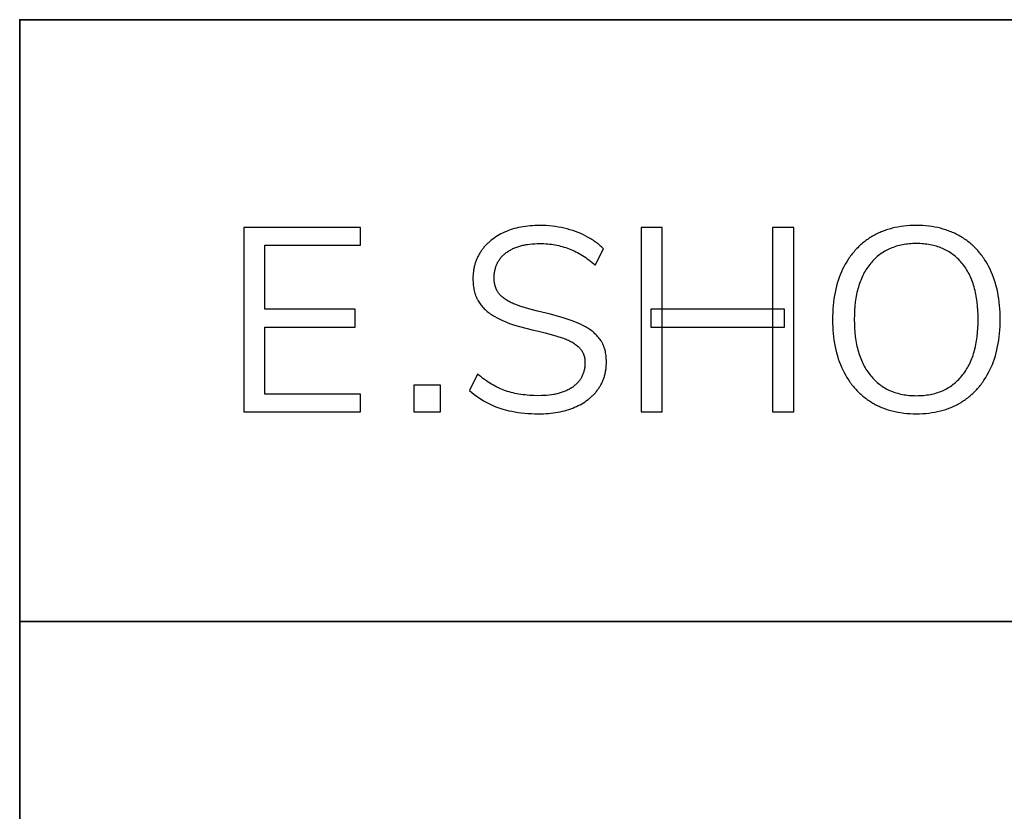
# Model space of a CAD drawing. Header units: millimetres. Extents: x -2637 to -1637, y 678 to 1678.
# Tile 120 of 256: x -1831 to -1802, y 749 to 772. Entities that reach past the tile are written whole.
import ezdxf

# ---------------------------------------------------------------- set-up
doc = ezdxf.new("R2010")
doc.units = ezdxf.units.MM
doc.layers.add('----------------------', color=7, linetype='Continuous', true_color=0x000000)
doc.layers.add('Make2D$B.SHOW mini', color=7, linetype='Continuous', true_color=0x000000)

msp = doc.modelspace()

# ---------------------------------------------------------------- linework, layer by layer
at = {"layer": '----------------------'}
for points in [[(-1820.638, 765.776), (-1824.077, 765.776)], [(-1824.077, 765.776), (-1824.077, 760.334)], [(-1820.638, 765.256), (-1820.638, 765.776)], [(-1823.458, 763.361), (-1823.458, 765.256)], [(-1823.458, 765.256), (-1820.638, 765.256)], [(-1820.791, 763.361), (-1823.458, 763.361)], [(-1820.791, 762.833), (-1820.791, 763.361)], [(-1823.458, 760.854), (-1823.458, 762.833)], [(-1823.458, 762.833), (-1820.791, 762.833)], [(-1820.638, 760.854), (-1823.458, 760.854)], [(-1820.638, 760.334), (-1820.638, 760.854)], [(-1824.077, 760.334), (-1820.638, 760.334)]]:
    msp.add_lwpolyline(points, dxfattribs=at)
at = {"layer": 'Make2D$B.SHOW mini', "color": 18, "lineweight": 35, "true_color": 0x000000}
msp.add_lwpolyline([(-1652.161, 771.918), (-1830.703, 771.918), (-1830.703, 693.256), (-1652.161, 693.256)], close=True, dxfattribs=at)
at = {"layer": 'Make2D$B.SHOW mini'}
for points in [[(-1813.453, 765.149), (-1813.482, 765.177), (-1813.511, 765.204), (-1813.541, 765.23), (-1813.572, 765.256), (-1813.603, 765.281), (-1813.634, 765.306), (-1813.666, 765.33), (-1813.699, 765.354), (-1813.732, 765.377), (-1813.765, 765.4), (-1813.799, 765.422), (-1813.834, 765.443), (-1813.869, 765.464), (-1813.904, 765.485), (-1813.977, 765.524), (-1814.051, 765.561), (-1814.127, 765.596), (-1814.204, 765.628), (-1814.283, 765.659), (-1814.364, 765.687), (-1814.446, 765.712), (-1814.53, 765.736), (-1814.615, 765.757), (-1814.701, 765.776), (-1814.789, 765.792), (-1814.877, 765.806), (-1814.966, 765.817), (-1815.057, 765.826), (-1815.148, 765.832), (-1815.24, 765.836), (-1815.333, 765.837), (-1815.408, 765.836), (-1815.482, 765.834), (-1815.554, 765.83), (-1815.625, 765.825), (-1815.695, 765.818), (-1815.764, 765.809), (-1815.831, 765.799), (-1815.897, 765.788), (-1815.962, 765.774), (-1816.025, 765.76), (-1816.088, 765.743), (-1816.149, 765.725), (-1816.209, 765.706), (-1816.267, 765.685), (-1816.324, 765.663), (-1816.38, 765.639), (-1816.435, 765.613), (-1816.488, 765.586), (-1816.54, 765.559), (-1816.59, 765.529), (-1816.638, 765.499), (-1816.685, 765.467), (-1816.73, 765.435), (-1816.774, 765.401), (-1816.795, 765.383), (-1816.816, 765.365), (-1816.837, 765.347), (-1816.857, 765.329), (-1816.877, 765.31), (-1816.896, 765.291), (-1816.915, 765.272), (-1816.934, 765.252), (-1816.952, 765.232), (-1816.97, 765.212), (-1816.987, 765.192), (-1817.004, 765.171), (-1817.021, 765.15), (-1817.037, 765.128), (-1817.053, 765.106), (-1817.068, 765.084), (-1817.083, 765.062), (-1817.098, 765.04), (-1817.112, 765.017), (-1817.126, 764.994), (-1817.139, 764.971), (-1817.151, 764.947), (-1817.164, 764.924), (-1817.175, 764.9), (-1817.187, 764.876), (-1817.197, 764.851), (-1817.208, 764.827), (-1817.217, 764.802), (-1817.227, 764.777), (-1817.236, 764.752), (-1817.244, 764.727), (-1817.252, 764.701), (-1817.259, 764.676), (-1817.266, 764.65), (-1817.273, 764.623), (-1817.279, 764.597), (-1817.284, 764.57), (-1817.289, 764.543), (-1817.294, 764.516), (-1817.298, 764.489), (-1817.301, 764.461), (-1817.304, 764.434), (-1817.307, 764.406), (-1817.309, 764.378), (-1817.312, 764.321), (-1817.313, 764.263), (-1817.312, 764.215), (-1817.311, 764.167), (-1817.308, 764.121), (-1817.303, 764.076), (-1817.298, 764.032), (-1817.291, 763.989), (-1817.284, 763.947), (-1817.275, 763.905), (-1817.265, 763.865), (-1817.259, 763.846), (-1817.253, 763.826), (-1817.247, 763.807), (-1817.241, 763.788), (-1817.234, 763.77), (-1817.227, 763.751), (-1817.22, 763.733), (-1817.212, 763.715), (-1817.204, 763.697), (-1817.196, 763.68), (-1817.187, 763.663), (-1817.179, 763.646), (-1817.169, 763.629), (-1817.16, 763.613), (-1817.14, 763.581), (-1817.12, 763.55), (-1817.099, 763.519), (-1817.076, 763.489), (-1817.053, 763.46), (-1817.029, 763.431), (-1817.004, 763.403), (-1816.978, 763.376), (-1816.951, 763.35), (-1816.923, 763.324), (-1816.894, 763.299), (-1816.864, 763.275), (-1816.833, 763.251), (-1816.802, 763.229), (-1816.769, 763.206), (-1816.736, 763.185), (-1816.702, 763.164), (-1816.667, 763.144), (-1816.595, 763.105), (-1816.521, 763.067), (-1816.444, 763.031), (-1816.365, 762.997), (-1816.284, 762.965), (-1816.2, 762.935), (-1816.113, 762.906), (-1815.935, 762.852), (-1815.752, 762.802), (-1815.564, 762.755), (-1815.372, 762.711)], [(-1811.726, 765.776), (-1812.345, 765.776)], [(-1812.345, 765.776), (-1812.345, 760.334)], [(-1811.726, 760.334), (-1811.726, 765.776)], [(-1807.835, 765.776), (-1808.462, 765.776)], [(-1808.462, 765.776), (-1808.462, 760.334)], [(-1807.835, 760.334), (-1807.835, 765.776)], [(-1815.379, 760.273), (-1815.302, 760.274), (-1815.227, 760.276), (-1815.153, 760.28), (-1815.08, 760.285), (-1815.009, 760.292), (-1814.938, 760.3), (-1814.87, 760.31), (-1814.802, 760.321), (-1814.736, 760.333), (-1814.671, 760.348), (-1814.607, 760.363), (-1814.545, 760.38), (-1814.484, 760.399), (-1814.424, 760.419), (-1814.366, 760.441), (-1814.309, 760.464), (-1814.254, 760.489), (-1814.2, 760.514), (-1814.147, 760.541), (-1814.097, 760.569), (-1814.047, 760.598), (-1814, 760.629), (-1813.954, 760.661), (-1813.91, 760.693), (-1813.888, 760.71), (-1813.867, 760.727), (-1813.846, 760.745), (-1813.826, 760.763), (-1813.806, 760.781), (-1813.787, 760.799), (-1813.767, 760.818), (-1813.749, 760.837), (-1813.73, 760.856), (-1813.713, 760.875), (-1813.695, 760.895), (-1813.678, 760.915), (-1813.661, 760.936), (-1813.645, 760.957), (-1813.629, 760.978), (-1813.614, 760.999), (-1813.599, 761.021), (-1813.584, 761.043), (-1813.57, 761.065), (-1813.556, 761.087), (-1813.543, 761.11), (-1813.53, 761.132), (-1813.518, 761.155), (-1813.507, 761.179), (-1813.495, 761.202), (-1813.485, 761.226), (-1813.474, 761.25), (-1813.465, 761.274), (-1813.455, 761.299), (-1813.446, 761.323), (-1813.438, 761.348), (-1813.43, 761.374), (-1813.423, 761.399), (-1813.416, 761.425), (-1813.409, 761.451), (-1813.403, 761.477), (-1813.398, 761.503), (-1813.393, 761.53), (-1813.388, 761.557), (-1813.384, 761.584), (-1813.381, 761.611), (-1813.378, 761.639), (-1813.375, 761.667), (-1813.373, 761.695), (-1813.37, 761.751), (-1813.369, 761.809), (-1813.37, 761.857), (-1813.372, 761.903), (-1813.375, 761.948), (-1813.38, 761.992), (-1813.385, 762.035), (-1813.393, 762.077), (-1813.397, 762.098), (-1813.401, 762.118), (-1813.406, 762.138), (-1813.411, 762.158), (-1813.416, 762.178), (-1813.422, 762.197), (-1813.428, 762.216), (-1813.435, 762.235), (-1813.441, 762.253), (-1813.448, 762.272), (-1813.456, 762.29), (-1813.464, 762.307), (-1813.472, 762.325), (-1813.48, 762.342), (-1813.489, 762.359), (-1813.498, 762.376), (-1813.507, 762.392), (-1813.517, 762.408), (-1813.527, 762.424), (-1813.537, 762.44), (-1813.559, 762.471), (-1813.581, 762.501), (-1813.604, 762.53), (-1813.629, 762.558), (-1813.654, 762.586), (-1813.68, 762.613), (-1813.707, 762.64), (-1813.735, 762.665), (-1813.764, 762.69), (-1813.794, 762.715), (-1813.824, 762.738), (-1813.856, 762.761), (-1813.889, 762.783), (-1813.922, 762.804), (-1813.957, 762.825), (-1813.992, 762.845), (-1814.065, 762.883), (-1814.14, 762.92), (-1814.218, 762.955), (-1814.299, 762.989), (-1814.382, 763.021), (-1814.467, 763.052), (-1814.555, 763.081), (-1814.645, 763.109), (-1815.02, 763.212), (-1815.41, 763.307), (-1815.592, 763.354), (-1815.763, 763.404), (-1815.924, 763.456), (-1816.001, 763.482), (-1816.075, 763.51), (-1816.111, 763.524), (-1816.145, 763.539), (-1816.179, 763.554), (-1816.212, 763.57), (-1816.244, 763.586), (-1816.274, 763.603), (-1816.304, 763.621), (-1816.333, 763.639), (-1816.36, 763.658), (-1816.387, 763.677), (-1816.413, 763.697), (-1816.437, 763.717), (-1816.461, 763.738), (-1816.472, 763.749), (-1816.484, 763.759), (-1816.494, 763.77), (-1816.505, 763.782), (-1816.515, 763.793), (-1816.526, 763.804), (-1816.536, 763.816), (-1816.545, 763.828), (-1816.554, 763.84), (-1816.563, 763.852), (-1816.572, 763.864), (-1816.58, 763.877), (-1816.588, 763.89), (-1816.596, 763.903), (-1816.603, 763.916), (-1816.61, 763.93), (-1816.617, 763.944), (-1816.623, 763.958), (-1816.63, 763.972), (-1816.635, 763.987), (-1816.641, 764.001), (-1816.646, 764.016), (-1816.651, 764.031), (-1816.655, 764.047), (-1816.66, 764.062), (-1816.664, 764.078), (-1816.667, 764.094), (-1816.67, 764.111), (-1816.673, 764.127), (-1816.676, 764.144), (-1816.678, 764.161), (-1816.681, 764.178), (-1816.682, 764.195), (-1816.684, 764.213), (-1816.685, 764.231), (-1816.686, 764.249), (-1816.686, 764.286), (-1816.686, 764.316), (-1816.685, 764.345), (-1816.683, 764.374), (-1816.681, 764.403), (-1816.677, 764.431), (-1816.674, 764.459), (-1816.669, 764.486), (-1816.664, 764.513), (-1816.658, 764.54), (-1816.651, 764.566), (-1816.644, 764.591), (-1816.636, 764.617), (-1816.627, 764.642), (-1816.617, 764.666), (-1816.607, 764.69), (-1816.596, 764.714), (-1816.585, 764.737), (-1816.573, 764.76), (-1816.56, 764.782), (-1816.546, 764.804), (-1816.531, 764.826), (-1816.516, 764.847), (-1816.501, 764.867), (-1816.484, 764.888), (-1816.467, 764.907), (-1816.449, 764.927), (-1816.43, 764.946), (-1816.411, 764.965), (-1816.391, 764.983), (-1816.37, 765), (-1816.349, 765.018), (-1816.327, 765.035), (-1816.304, 765.051), (-1816.281, 765.067), (-1816.257, 765.083), (-1816.233, 765.097), (-1816.208, 765.112), (-1816.183, 765.126), (-1816.157, 765.139), (-1816.13, 765.152), (-1816.103, 765.164), (-1816.076, 765.176), (-1816.047, 765.187), (-1816.019, 765.198), (-1815.99, 765.208), (-1815.96, 765.218), (-1815.93, 765.227), (-1815.899, 765.235), (-1815.868, 765.243), (-1815.836, 765.251), (-1815.803, 765.258), (-1815.77, 765.265), (-1815.737, 765.271), (-1815.703, 765.276), (-1815.633, 765.286), (-1815.562, 765.293), (-1815.488, 765.298), (-1815.412, 765.301), (-1815.333, 765.302), (-1815.275, 765.302), (-1815.218, 765.3), (-1815.161, 765.297), (-1815.104, 765.293), (-1815.049, 765.287), (-1814.993, 765.281), (-1814.939, 765.273), (-1814.884, 765.264), (-1814.831, 765.254), (-1814.777, 765.243), (-1814.725, 765.23), (-1814.673, 765.216), (-1814.621, 765.201), (-1814.57, 765.185), (-1814.52, 765.168), (-1814.47, 765.149), (-1814.42, 765.13), (-1814.371, 765.108), (-1814.321, 765.086), (-1814.272, 765.062), (-1814.223, 765.037), (-1814.175, 765.01), (-1814.126, 764.982), (-1814.078, 764.953), (-1814.03, 764.922), (-1813.982, 764.89), (-1813.934, 764.856), (-1813.886, 764.821), (-1813.839, 764.785), (-1813.792, 764.747), (-1813.745, 764.708), (-1813.698, 764.668)], [(-1813.698, 764.668), (-1813.453, 765.149)], [(-1808.11, 763.361), (-1812.054, 763.361)], [(-1812.054, 763.361), (-1812.054, 762.833)], [(-1808.11, 762.833), (-1808.11, 763.361)], [(-1815.372, 762.711), (-1815.182, 762.665), (-1815.002, 762.617), (-1814.832, 762.567), (-1814.672, 762.516), (-1814.634, 762.503), (-1814.597, 762.489), (-1814.561, 762.475), (-1814.526, 762.46), (-1814.491, 762.445), (-1814.458, 762.429), (-1814.426, 762.413), (-1814.395, 762.396), (-1814.365, 762.378), (-1814.336, 762.36), (-1814.308, 762.342), (-1814.281, 762.323), (-1814.255, 762.303), (-1814.23, 762.283), (-1814.206, 762.262), (-1814.183, 762.241), (-1814.172, 762.23), (-1814.161, 762.219), (-1814.151, 762.208), (-1814.141, 762.196), (-1814.131, 762.185), (-1814.122, 762.173), (-1814.113, 762.161), (-1814.104, 762.148), (-1814.096, 762.136), (-1814.088, 762.123), (-1814.081, 762.11), (-1814.074, 762.097), (-1814.067, 762.083), (-1814.06, 762.069), (-1814.054, 762.056), (-1814.048, 762.041), (-1814.043, 762.027), (-1814.038, 762.013), (-1814.033, 761.998), (-1814.029, 761.983), (-1814.025, 761.968), (-1814.021, 761.952), (-1814.018, 761.937), (-1814.015, 761.921), (-1814.012, 761.905), (-1814.01, 761.888), (-1814.008, 761.872), (-1814.006, 761.855), (-1814.005, 761.838), (-1814.004, 761.821), (-1814.004, 761.804), (-1814.003, 761.786), (-1814.004, 761.757), (-1814.005, 761.729), (-1814.007, 761.701), (-1814.009, 761.673), (-1814.012, 761.646), (-1814.016, 761.619), (-1814.021, 761.592), (-1814.026, 761.566), (-1814.032, 761.541), (-1814.038, 761.515), (-1814.046, 761.491), (-1814.054, 761.466), (-1814.063, 761.442), (-1814.072, 761.419), (-1814.082, 761.395), (-1814.093, 761.373), (-1814.105, 761.35), (-1814.117, 761.328), (-1814.13, 761.307), (-1814.144, 761.286), (-1814.158, 761.265), (-1814.173, 761.245), (-1814.189, 761.225), (-1814.205, 761.205), (-1814.223, 761.186), (-1814.241, 761.167), (-1814.259, 761.149), (-1814.278, 761.131), (-1814.298, 761.114), (-1814.319, 761.097), (-1814.341, 761.08), (-1814.363, 761.064), (-1814.385, 761.048), (-1814.409, 761.033), (-1814.433, 761.018), (-1814.457, 761.004), (-1814.482, 760.99), (-1814.508, 760.977), (-1814.534, 760.964), (-1814.56, 760.952), (-1814.588, 760.94), (-1814.615, 760.929), (-1814.644, 760.918), (-1814.673, 760.908), (-1814.702, 760.898), (-1814.733, 760.889), (-1814.763, 760.88), (-1814.794, 760.872), (-1814.826, 760.864), (-1814.859, 760.857), (-1814.892, 760.85), (-1814.925, 760.844), (-1814.994, 760.833), (-1815.065, 760.824), (-1815.138, 760.817), (-1815.214, 760.812), (-1815.291, 760.809), (-1815.372, 760.808), (-1815.509, 760.81), (-1815.576, 760.813), (-1815.642, 760.817), (-1815.706, 760.822), (-1815.77, 760.828), (-1815.833, 760.836), (-1815.894, 760.844), (-1815.954, 760.854), (-1816.014, 760.865), (-1816.072, 760.877), (-1816.129, 760.89), (-1816.185, 760.904), (-1816.24, 760.919), (-1816.293, 760.936), (-1816.346, 760.953), (-1816.398, 760.972), (-1816.45, 760.993), (-1816.502, 761.015), (-1816.554, 761.038), (-1816.606, 761.063), (-1816.658, 761.09), (-1816.71, 761.118), (-1816.762, 761.148), (-1816.813, 761.179), (-1816.865, 761.212), (-1816.917, 761.247), (-1816.969, 761.283), (-1817.02, 761.32), (-1817.072, 761.36), (-1817.124, 761.4), (-1817.175, 761.442)], [(-1812.054, 762.833), (-1808.11, 762.833)], [(-1817.175, 761.442), (-1817.412, 760.961)], [(-1819.056, 761.121), (-1819.056, 760.334)], [(-1818.268, 761.121), (-1819.056, 761.121)], [(-1818.268, 760.334), (-1818.268, 761.121)], [(-1817.412, 760.961), (-1817.348, 760.905), (-1817.282, 760.851), (-1817.215, 760.799), (-1817.145, 760.75), (-1817.073, 760.703), (-1817, 760.658), (-1816.924, 760.615), (-1816.847, 760.575), (-1816.807, 760.556), (-1816.767, 760.537), (-1816.687, 760.502), (-1816.604, 760.469), (-1816.52, 760.439), (-1816.434, 760.412), (-1816.347, 760.387), (-1816.257, 760.365), (-1816.166, 760.346), (-1816.074, 760.329), (-1815.98, 760.314), (-1815.884, 760.301), (-1815.786, 760.291), (-1815.687, 760.283), (-1815.586, 760.278), (-1815.483, 760.274), (-1815.379, 760.273)], [(-1819.056, 760.334), (-1818.268, 760.334)], [(-1812.345, 760.334), (-1811.726, 760.334)], [(-1808.462, 760.334), (-1807.835, 760.334)]]:
    msp.add_lwpolyline(points, dxfattribs=at)
for points in [[(-1804.212, 760.273), (-1804.118, 760.274), (-1804.025, 760.278), (-1803.933, 760.285), (-1803.843, 760.294), (-1803.755, 760.306), (-1803.669, 760.32), (-1803.584, 760.337), (-1803.501, 760.357), (-1803.46, 760.368), (-1803.419, 760.379), (-1803.379, 760.392), (-1803.339, 760.404), (-1803.3, 760.418), (-1803.261, 760.432), (-1803.222, 760.447), (-1803.184, 760.462), (-1803.146, 760.478), (-1803.109, 760.495), (-1803.072, 760.512), (-1803.036, 760.53), (-1803, 760.549), (-1802.964, 760.569), (-1802.929, 760.589), (-1802.894, 760.609), (-1802.86, 760.631), (-1802.826, 760.652), (-1802.792, 760.675), (-1802.759, 760.698), (-1802.727, 760.721), (-1802.695, 760.746), (-1802.664, 760.77), (-1802.633, 760.796), (-1802.602, 760.821), (-1802.572, 760.848), (-1802.543, 760.875), (-1802.514, 760.902), (-1802.485, 760.93), (-1802.457, 760.959), (-1802.43, 760.988), (-1802.403, 761.018), (-1802.376, 761.049), (-1802.35, 761.08), (-1802.325, 761.111), (-1802.3, 761.143), (-1802.275, 761.176), (-1802.251, 761.209), (-1802.228, 761.243), (-1802.205, 761.277), (-1802.16, 761.348), (-1802.117, 761.42), (-1802.077, 761.495), (-1802.038, 761.572), (-1802.001, 761.652), (-1801.967, 761.733), (-1801.935, 761.816), (-1801.906, 761.901), (-1801.879, 761.987), (-1801.854, 762.076), (-1801.831, 762.166), (-1801.811, 762.258), (-1801.794, 762.352), (-1801.778, 762.448), (-1801.765, 762.546), (-1801.755, 762.646), (-1801.747, 762.747), (-1801.741, 762.851), (-1801.737, 762.956), (-1801.736, 763.063), (-1801.737, 763.169), (-1801.741, 763.273), (-1801.746, 763.376), (-1801.755, 763.476), (-1801.765, 763.575), (-1801.778, 763.672), (-1801.793, 763.767), (-1801.81, 763.861), (-1801.83, 763.952), (-1801.852, 764.042), (-1801.877, 764.13), (-1801.904, 764.216), (-1801.933, 764.3), (-1801.964, 764.382), (-1801.998, 764.463), (-1802.034, 764.542), (-1802.072, 764.618), (-1802.113, 764.693), (-1802.155, 764.765), (-1802.177, 764.801), (-1802.199, 764.835), (-1802.222, 764.869), (-1802.246, 764.903), (-1802.27, 764.936), (-1802.294, 764.969), (-1802.319, 765.001), (-1802.345, 765.032), (-1802.371, 765.063), (-1802.397, 765.093), (-1802.424, 765.123), (-1802.452, 765.152), (-1802.48, 765.18), (-1802.508, 765.208), (-1802.537, 765.236), (-1802.567, 765.263), (-1802.597, 765.289), (-1802.627, 765.315), (-1802.658, 765.34), (-1802.69, 765.365), (-1802.722, 765.389), (-1802.755, 765.412), (-1802.788, 765.435), (-1802.821, 765.458), (-1802.855, 765.48), (-1802.89, 765.501), (-1802.925, 765.522), (-1802.961, 765.542), (-1802.997, 765.561), (-1803.033, 765.58), (-1803.069, 765.598), (-1803.107, 765.615), (-1803.144, 765.632), (-1803.182, 765.648), (-1803.22, 765.664), (-1803.259, 765.678), (-1803.298, 765.692), (-1803.338, 765.706), (-1803.377, 765.719), (-1803.418, 765.731), (-1803.5, 765.753), (-1803.583, 765.773), (-1803.668, 765.79), (-1803.755, 765.804), (-1803.843, 765.816), (-1803.933, 765.825), (-1804.025, 765.832), (-1804.118, 765.836), (-1804.212, 765.837), (-1804.308, 765.836), (-1804.402, 765.832), (-1804.494, 765.825), (-1804.585, 765.816), (-1804.674, 765.804), (-1804.761, 765.79), (-1804.846, 765.773), (-1804.93, 765.753), (-1804.971, 765.742), (-1805.012, 765.731), (-1805.052, 765.719), (-1805.092, 765.706), (-1805.132, 765.692), (-1805.171, 765.678), (-1805.21, 765.664), (-1805.248, 765.648), (-1805.286, 765.632), (-1805.323, 765.615), (-1805.36, 765.598), (-1805.397, 765.58), (-1805.433, 765.561), (-1805.468, 765.542), (-1805.504, 765.522), (-1805.538, 765.501), (-1805.573, 765.48), (-1805.607, 765.458), (-1805.64, 765.435), (-1805.673, 765.412), (-1805.705, 765.389), (-1805.737, 765.365), (-1805.769, 765.34), (-1805.8, 765.315), (-1805.83, 765.289), (-1805.86, 765.263), (-1805.889, 765.236), (-1805.918, 765.208), (-1805.946, 765.18), (-1805.974, 765.152), (-1806.002, 765.123), (-1806.029, 765.093), (-1806.055, 765.063), (-1806.081, 765.032), (-1806.106, 765.001), (-1806.131, 764.969), (-1806.156, 764.936), (-1806.179, 764.903), (-1806.203, 764.869), (-1806.226, 764.835), (-1806.27, 764.765), (-1806.312, 764.693), (-1806.352, 764.618), (-1806.391, 764.542), (-1806.427, 764.463), (-1806.461, 764.382), (-1806.492, 764.3), (-1806.521, 764.215), (-1806.548, 764.129), (-1806.572, 764.041), (-1806.594, 763.951), (-1806.614, 763.859), (-1806.632, 763.765), (-1806.647, 763.669), (-1806.66, 763.571), (-1806.67, 763.472), (-1806.678, 763.371), (-1806.684, 763.267), (-1806.688, 763.162), (-1806.689, 763.055), (-1806.688, 762.949), (-1806.684, 762.845), (-1806.678, 762.742), (-1806.67, 762.641), (-1806.659, 762.542), (-1806.646, 762.445), (-1806.631, 762.35), (-1806.613, 762.256), (-1806.593, 762.165), (-1806.571, 762.075), (-1806.546, 761.986), (-1806.519, 761.9), (-1806.489, 761.815), (-1806.458, 761.733), (-1806.423, 761.652), (-1806.387, 761.572), (-1806.348, 761.495), (-1806.307, 761.42), (-1806.265, 761.348), (-1806.22, 761.277), (-1806.197, 761.243), (-1806.174, 761.209), (-1806.15, 761.176), (-1806.125, 761.143), (-1806.1, 761.111), (-1806.074, 761.08), (-1806.048, 761.049), (-1806.022, 761.018), (-1805.995, 760.988), (-1805.967, 760.959), (-1805.939, 760.93), (-1805.911, 760.902), (-1805.882, 760.875), (-1805.853, 760.848), (-1805.823, 760.821), (-1805.792, 760.796), (-1805.761, 760.77), (-1805.73, 760.746), (-1805.698, 760.721), (-1805.665, 760.698), (-1805.633, 760.675), (-1805.599, 760.652), (-1805.565, 760.631), (-1805.531, 760.609), (-1805.496, 760.589), (-1805.461, 760.569), (-1805.425, 760.549), (-1805.389, 760.53), (-1805.353, 760.512), (-1805.316, 760.495), (-1805.278, 760.478), (-1805.241, 760.462), (-1805.203, 760.447), (-1805.164, 760.432), (-1805.125, 760.418), (-1805.086, 760.404), (-1805.046, 760.392), (-1805.006, 760.379), (-1804.965, 760.368), (-1804.924, 760.357), (-1804.841, 760.337), (-1804.756, 760.32), (-1804.67, 760.306), (-1804.581, 760.294), (-1804.492, 760.285), (-1804.4, 760.278), (-1804.307, 760.274)], [(-1804.212, 760.808), (-1804.159, 760.809), (-1804.106, 760.81), (-1804.054, 760.813), (-1804.002, 760.817), (-1803.952, 760.822), (-1803.902, 760.829), (-1803.853, 760.836), (-1803.804, 760.845), (-1803.757, 760.854), (-1803.71, 760.865), (-1803.664, 760.877), (-1803.618, 760.89), (-1803.574, 760.905), (-1803.53, 760.92), (-1803.487, 760.936), (-1803.444, 760.954), (-1803.403, 760.973), (-1803.362, 760.993), (-1803.321, 761.014), (-1803.282, 761.036), (-1803.243, 761.06), (-1803.205, 761.084), (-1803.168, 761.11), (-1803.132, 761.137), (-1803.096, 761.165), (-1803.061, 761.194), (-1803.027, 761.224), (-1802.994, 761.256), (-1802.961, 761.288), (-1802.929, 761.322), (-1802.898, 761.357), (-1802.867, 761.393), (-1802.838, 761.43), (-1802.809, 761.468), (-1802.781, 761.507), (-1802.754, 761.547), (-1802.728, 761.588), (-1802.704, 761.63), (-1802.68, 761.672), (-1802.656, 761.716), (-1802.634, 761.761), (-1802.613, 761.807), (-1802.593, 761.854), (-1802.574, 761.902), (-1802.555, 761.95), (-1802.538, 762), (-1802.522, 762.051), (-1802.506, 762.103), (-1802.491, 762.155), (-1802.478, 762.209), (-1802.465, 762.264), (-1802.453, 762.319), (-1802.443, 762.376), (-1802.433, 762.433), (-1802.424, 762.492), (-1802.416, 762.551), (-1802.403, 762.673), (-1802.393, 762.799), (-1802.388, 762.929), (-1802.386, 763.063), (-1802.388, 763.196), (-1802.393, 763.326), (-1802.403, 763.452), (-1802.416, 763.574), (-1802.424, 763.633), (-1802.433, 763.691), (-1802.443, 763.749), (-1802.453, 763.805), (-1802.465, 763.861), (-1802.478, 763.915), (-1802.491, 763.969), (-1802.506, 764.021), (-1802.522, 764.072), (-1802.538, 764.123), (-1802.555, 764.172), (-1802.574, 764.221), (-1802.593, 764.268), (-1802.613, 764.315), (-1802.634, 764.36), (-1802.656, 764.405), (-1802.68, 764.448), (-1802.704, 764.491), (-1802.728, 764.532), (-1802.754, 764.573), (-1802.781, 764.613), (-1802.809, 764.651), (-1802.838, 764.689), (-1802.867, 764.725), (-1802.898, 764.761), (-1802.929, 764.795), (-1802.961, 764.828), (-1802.994, 764.86), (-1803.027, 764.891), (-1803.061, 764.921), (-1803.096, 764.95), (-1803.132, 764.978), (-1803.168, 765.004), (-1803.205, 765.029), (-1803.243, 765.054), (-1803.282, 765.077), (-1803.321, 765.099), (-1803.362, 765.12), (-1803.403, 765.139), (-1803.444, 765.158), (-1803.487, 765.175), (-1803.53, 765.192), (-1803.574, 765.207), (-1803.618, 765.221), (-1803.664, 765.234), (-1803.71, 765.246), (-1803.757, 765.257), (-1803.804, 765.266), (-1803.853, 765.275), (-1803.902, 765.282), (-1803.952, 765.288), (-1804.002, 765.293), (-1804.054, 765.297), (-1804.106, 765.3), (-1804.159, 765.302), (-1804.212, 765.302), (-1804.266, 765.302), (-1804.319, 765.3), (-1804.371, 765.297), (-1804.422, 765.293), (-1804.473, 765.288), (-1804.523, 765.282), (-1804.572, 765.274), (-1804.621, 765.266), (-1804.668, 765.256), (-1804.715, 765.246), (-1804.761, 765.234), (-1804.807, 765.221), (-1804.852, 765.206), (-1804.896, 765.191), (-1804.939, 765.175), (-1804.981, 765.157), (-1805.023, 765.138), (-1805.064, 765.118), (-1805.105, 765.097), (-1805.144, 765.075), (-1805.183, 765.052), (-1805.221, 765.028), (-1805.258, 765.002), (-1805.295, 764.975), (-1805.331, 764.948), (-1805.366, 764.919), (-1805.4, 764.889), (-1805.434, 764.857), (-1805.467, 764.825), (-1805.499, 764.792), (-1805.531, 764.757), (-1805.561, 764.721), (-1805.591, 764.685), (-1805.62, 764.647), (-1805.648, 764.608), (-1805.675, 764.568), (-1805.701, 764.528), (-1805.726, 764.486), (-1805.751, 764.443), (-1805.774, 764.4), (-1805.796, 764.355), (-1805.817, 764.31), (-1805.838, 764.263), (-1805.857, 764.216), (-1805.876, 764.167), (-1805.893, 764.118), (-1805.91, 764.068), (-1805.925, 764.016), (-1805.94, 763.964), (-1805.954, 763.911), (-1805.967, 763.856), (-1805.978, 763.801), (-1805.989, 763.745), (-1805.999, 763.688), (-1806.008, 763.63), (-1806.016, 763.571), (-1806.03, 763.449), (-1806.039, 763.324), (-1806.045, 763.196), (-1806.047, 763.063), (-1806.045, 762.93), (-1806.039, 762.801), (-1806.03, 762.676), (-1806.016, 762.554), (-1806.008, 762.495), (-1805.999, 762.437), (-1805.989, 762.38), (-1805.978, 762.323), (-1805.967, 762.268), (-1805.954, 762.213), (-1805.94, 762.16), (-1805.925, 762.107), (-1805.91, 762.056), (-1805.893, 762.005), (-1805.876, 761.955), (-1805.857, 761.907), (-1805.838, 761.859), (-1805.817, 761.812), (-1805.796, 761.766), (-1805.774, 761.721), (-1805.751, 761.677), (-1805.726, 761.634), (-1805.701, 761.592), (-1805.675, 761.551), (-1805.648, 761.511), (-1805.62, 761.472), (-1805.591, 761.434), (-1805.561, 761.397), (-1805.531, 761.36), (-1805.499, 761.325), (-1805.467, 761.291), (-1805.434, 761.259), (-1805.4, 761.227), (-1805.366, 761.197), (-1805.331, 761.167), (-1805.295, 761.139), (-1805.258, 761.112), (-1805.221, 761.086), (-1805.183, 761.061), (-1805.144, 761.038), (-1805.105, 761.015), (-1805.064, 760.994), (-1805.023, 760.974), (-1804.981, 760.955), (-1804.939, 760.937), (-1804.896, 760.921), (-1804.852, 760.905), (-1804.807, 760.891), (-1804.761, 760.878), (-1804.715, 760.865), (-1804.668, 760.855), (-1804.621, 760.845), (-1804.572, 760.836), (-1804.523, 760.829), (-1804.473, 760.822), (-1804.422, 760.817), (-1804.371, 760.813), (-1804.319, 760.81), (-1804.266, 760.809)]]:
    msp.add_lwpolyline(points, close=True, dxfattribs=at)
at = {"layer": 'Make2D$B.SHOW mini', "color": 18, "lineweight": 35, "true_color": 0x000000}
msp.add_lwpolyline([(-1830.703, 754.132), (-1652.161, 754.132)], dxfattribs=at)

doc.saveas('drawing.dxf')
